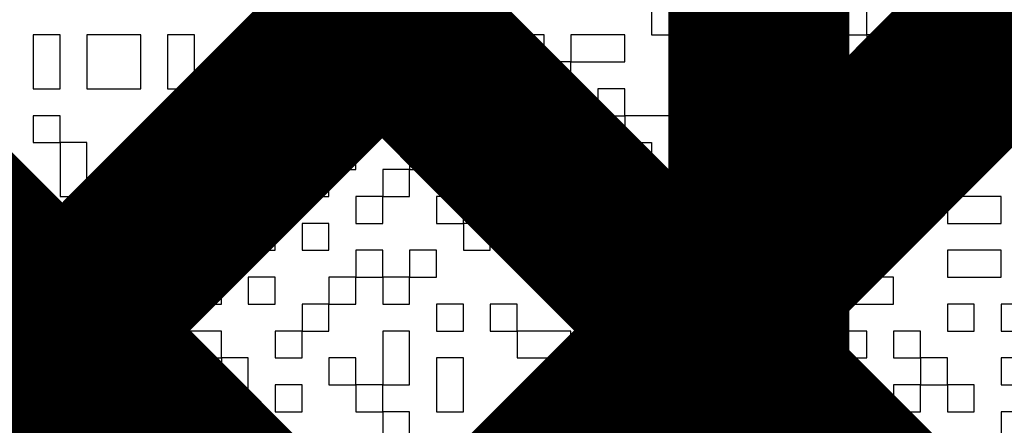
# Model space of a CAD drawing. Header units: millimetres. Extents: x 3.06 to 5.82, y 1.29 to 3.84.
# Tile 74 of 244: x 4.5943 to 4.6379, y 1.9333 to 1.9512. Entities that reach past the tile are written whole.
import ezdxf

# ---------------------------------------------------------------- set-up
doc = ezdxf.new("R2010")
doc.units = ezdxf.units.MM
doc.header["$MEASUREMENT"] = 0
for name, color, linetype in [('BottomLayer', 5, 'Continuous'), ('TopLayer', 1, 'Continuous'), ('TopOverlay', 2, 'Continuous')]:
    doc.layers.add(name, color=color, linetype=linetype)

msp = doc.modelspace()

# ---------------------------------------------------------------- linework, layer by layer
at = {"layer": 'BottomLayer', "const_width": 0.008}
for points in [[(4.565, 1.906278), (4.615321, 1.956598)], [(4.57707, 1.956598), (5.022308, 1.511361)], [(4.587413, 1.900406), (4.643605, 1.956598)], [(4.605355, 1.956598), (5.032078, 1.529875)], [(4.633639, 1.956598), (5.052246, 1.537991)]]:
    msp.add_lwpolyline(points, dxfattribs=at)
at = {"layer": 'TopLayer', "const_width": 0.008}
for points in [[(4.583953, 1.978), (4.627, 1.934953)], [(4.627, 1.857113), (4.627, 1.971887)], [(4.577984, 1.919262), (4.627, 1.968278)], [(4.577984, 1.955684), (4.627, 1.906669)], [(4.588102, 1.901095), (4.627, 1.939993)]]:
    msp.add_lwpolyline(points, dxfattribs=at)
at = {"layer": 'TopLayer', "const_width": 0.004}
for points in [[(4.625, 1.939993, 1), (4.629, 1.939993, 1)], [(4.625, 1.934953, 1), (4.629, 1.934953, 1)]]:
    msp.add_lwpolyline(points, format="xyb", close=True, dxfattribs=at)
at = {"layer": 'TopOverlay'}
for p, q in [((4.622259, 1.951717), (4.622259, 1.950527)), ((4.623448, 1.950527), (4.623448, 1.951717)), ((4.624637, 1.951717), (4.624637, 1.950527)), ((4.625827, 1.950527), (4.625827, 1.951717)), ((4.627016, 1.951717), (4.627016, 1.950527)), ((4.629394, 1.950527), (4.629394, 1.951717)), ((4.630584, 1.951717), (4.630584, 1.950527)), ((4.631773, 1.950527), (4.631773, 1.951717)), ((4.63653, 1.951717), (4.63653, 1.950527)), ((4.637719, 1.950527), (4.637719, 1.951717)), ((4.596095, 1.950527), (4.594906, 1.950527)), ((4.594906, 1.950527), (4.594906, 1.949338)), ((4.596095, 1.949338), (4.596095, 1.950527)), ((4.599663, 1.950527), (4.597284, 1.950527)), ((4.597284, 1.950527), (4.597284, 1.949338)), ((4.599663, 1.949338), (4.599663, 1.950527)), ((4.602042, 1.950527), (4.600852, 1.950527)), ((4.600852, 1.950527), (4.600852, 1.949338)), ((4.602042, 1.949338), (4.602042, 1.950527)), ((4.605609, 1.950527), (4.60442, 1.950527)), ((4.60442, 1.950527), (4.60442, 1.949338)), ((4.605609, 1.949338), (4.605609, 1.950527)), ((4.609177, 1.950527), (4.606799, 1.950527)), ((4.606799, 1.950527), (4.606799, 1.949338)), ((4.609177, 1.949338), (4.609177, 1.950527)), ((4.611556, 1.950527), (4.610366, 1.950527)), ((4.610366, 1.950527), (4.610366, 1.949338)), ((4.611556, 1.949338), (4.611556, 1.950527)), ((4.615123, 1.950527), (4.613934, 1.950527)), ((4.613934, 1.950527), (4.613934, 1.949338)), ((4.615123, 1.949338), (4.615123, 1.950527)), ((4.617502, 1.950527), (4.616313, 1.950527)), ((4.616313, 1.950527), (4.616313, 1.949338)), ((4.617502, 1.949338), (4.617502, 1.950527)), ((4.62107, 1.950527), (4.618691, 1.950527)), ((4.618691, 1.950527), (4.618691, 1.949338)), ((4.62107, 1.949338), (4.62107, 1.950527)), ((4.622259, 1.950527), (4.623448, 1.950527)), ((4.624637, 1.950527), (4.625827, 1.950527)), ((4.627016, 1.950527), (4.629394, 1.950527)), ((4.630584, 1.950527), (4.631773, 1.950527)), ((4.631773, 1.950527), (4.631773, 1.949338)), ((4.632962, 1.950527), (4.631773, 1.950527)), ((4.632962, 1.949338), (4.632962, 1.950527)), ((4.635341, 1.950527), (4.634151, 1.950527)), ((4.634151, 1.950527), (4.634151, 1.949338)), ((4.635341, 1.949338), (4.635341, 1.950527)), ((4.63653, 1.950527), (4.637719, 1.950527)), ((4.594906, 1.949338), (4.594906, 1.948149)), ((4.596095, 1.948149), (4.596095, 1.949338)), ((4.597284, 1.949338), (4.597284, 1.948149)), ((4.599663, 1.948149), (4.599663, 1.949338)), ((4.600852, 1.949338), (4.600852, 1.948149)), ((4.602042, 1.948149), (4.602042, 1.949338)), ((4.60442, 1.949338), (4.603231, 1.949338)), ((4.603231, 1.949338), (4.603231, 1.948149)), ((4.60442, 1.949338), (4.605609, 1.949338)), ((4.60442, 1.948149), (4.60442, 1.949338)), ((4.605609, 1.949338), (4.605609, 1.948149)), ((4.606799, 1.949338), (4.605609, 1.949338)), ((4.606799, 1.949338), (4.609177, 1.949338)), ((4.606799, 1.948149), (4.606799, 1.949338)), ((4.610366, 1.949338), (4.611556, 1.949338)), ((4.613934, 1.949338), (4.612745, 1.949338)), ((4.612745, 1.949338), (4.612745, 1.948149)), ((4.613934, 1.949338), (4.615123, 1.949338)), ((4.613934, 1.948149), (4.613934, 1.949338)), ((4.615123, 1.949338), (4.615123, 1.948149)), ((4.616313, 1.949338), (4.615123, 1.949338)), ((4.616313, 1.949338), (4.617502, 1.949338)), ((4.616313, 1.948149), (4.616313, 1.949338)), ((4.617502, 1.949338), (4.617502, 1.948149)), ((4.618691, 1.949338), (4.617502, 1.949338)), ((4.618691, 1.949338), (4.62107, 1.949338)), ((4.618691, 1.948149), (4.618691, 1.949338)), ((4.629394, 1.949338), (4.628205, 1.949338)), ((4.628205, 1.949338), (4.628205, 1.948149)), ((4.629394, 1.948149), (4.629394, 1.949338)), ((4.631773, 1.949338), (4.630584, 1.949338)), ((4.630584, 1.949338), (4.630584, 1.948149)), ((4.631773, 1.949338), (4.632962, 1.949338)), ((4.631773, 1.948149), (4.631773, 1.949338)), ((4.634151, 1.949338), (4.635341, 1.949338)), ((4.594906, 1.948149), (4.596095, 1.948149)), ((4.597284, 1.948149), (4.599663, 1.948149)), ((4.600852, 1.948149), (4.602042, 1.948149)), ((4.603231, 1.948149), (4.60442, 1.948149)), ((4.605609, 1.948149), (4.606799, 1.948149)), ((4.609177, 1.948149), (4.607988, 1.948149)), ((4.607988, 1.948149), (4.607988, 1.94696)), ((4.609177, 1.94696), (4.609177, 1.948149)), ((4.611556, 1.948149), (4.610366, 1.948149)), ((4.610366, 1.948149), (4.610366, 1.94696)), ((4.611556, 1.94696), (4.611556, 1.948149)), ((4.612745, 1.948149), (4.613934, 1.948149)), ((4.615123, 1.948149), (4.616313, 1.948149)), ((4.617502, 1.948149), (4.618691, 1.948149)), ((4.62107, 1.948149), (4.61988, 1.948149)), ((4.61988, 1.948149), (4.61988, 1.94696)), ((4.62107, 1.94696), (4.62107, 1.948149)), ((4.624637, 1.948149), (4.623448, 1.948149)), ((4.623448, 1.948149), (4.623448, 1.94696)), ((4.624637, 1.94696), (4.624637, 1.948149)), ((4.627016, 1.948149), (4.625827, 1.948149)), ((4.625827, 1.948149), (4.625827, 1.94696)), ((4.627016, 1.94696), (4.627016, 1.948149)), ((4.628205, 1.948149), (4.629394, 1.948149)), ((4.630584, 1.948149), (4.631773, 1.948149)), ((4.631773, 1.948149), (4.631773, 1.94696)), ((4.632962, 1.948149), (4.631773, 1.948149)), ((4.632962, 1.94696), (4.632962, 1.948149)), ((4.635341, 1.948149), (4.634151, 1.948149)), ((4.634151, 1.948149), (4.634151, 1.94696)), ((4.635341, 1.94696), (4.635341, 1.948149)), ((4.638908, 1.948149), (4.637719, 1.948149)), ((4.637719, 1.948149), (4.637719, 1.94696)), ((4.596095, 1.94696), (4.594906, 1.94696)), ((4.594906, 1.94696), (4.594906, 1.94577)), ((4.596095, 1.94577), (4.596095, 1.94696)), ((4.602042, 1.94696), (4.600852, 1.94696)), ((4.600852, 1.94696), (4.600852, 1.94577)), ((4.602042, 1.94577), (4.602042, 1.94696)), ((4.607988, 1.94696), (4.606799, 1.94696)), ((4.606799, 1.94696), (4.606799, 1.94577)), ((4.607988, 1.94696), (4.609177, 1.94696)), ((4.607988, 1.94577), (4.607988, 1.94696)), ((4.610366, 1.94696), (4.611556, 1.94696)), ((4.611556, 1.94696), (4.611556, 1.94577)), ((4.612745, 1.94696), (4.611556, 1.94696)), ((4.612745, 1.94577), (4.612745, 1.94696)), ((4.616313, 1.94696), (4.613934, 1.94696)), ((4.613934, 1.94696), (4.613934, 1.94577)), ((4.616313, 1.94577), (4.616313, 1.94696)), ((4.61988, 1.94696), (4.62107, 1.94696)), ((4.62107, 1.94696), (4.62107, 1.94577)), ((4.623448, 1.94696), (4.62107, 1.94696)), ((4.623448, 1.94696), (4.624637, 1.94696)), ((4.623448, 1.94577), (4.623448, 1.94696)), ((4.625827, 1.94696), (4.627016, 1.94696)), ((4.627016, 1.94696), (4.627016, 1.94577)), ((4.628205, 1.94696), (4.627016, 1.94696)), ((4.628205, 1.94577), (4.628205, 1.94696)), ((4.631773, 1.94696), (4.632962, 1.94696)), ((4.634151, 1.94696), (4.635341, 1.94696)), ((4.635341, 1.94696), (4.635341, 1.94577)), ((4.637719, 1.94696), (4.635341, 1.94696)), ((4.637719, 1.94696), (4.638908, 1.94696)), ((4.637719, 1.94577), (4.637719, 1.94696)), ((4.594906, 1.94577), (4.596095, 1.94577)), ((4.596095, 1.94577), (4.596095, 1.944581)), ((4.597284, 1.94577), (4.596095, 1.94577)), ((4.597284, 1.944581), (4.597284, 1.94577)), ((4.600852, 1.94577), (4.599663, 1.94577)), ((4.599663, 1.94577), (4.599663, 1.944581)), ((4.600852, 1.94577), (4.602042, 1.94577)), ((4.600852, 1.944581), (4.600852, 1.94577)), ((4.605609, 1.94577), (4.60442, 1.94577)), ((4.60442, 1.94577), (4.60442, 1.944581)), ((4.605609, 1.944581), (4.605609, 1.94577)), ((4.606799, 1.94577), (4.607988, 1.94577)), ((4.607988, 1.94577), (4.607988, 1.944581)), ((4.609177, 1.94577), (4.607988, 1.94577)), ((4.609177, 1.944581), (4.609177, 1.94577)), ((4.611556, 1.94577), (4.611556, 1.944581)), ((4.612745, 1.944581), (4.612745, 1.94577)), ((4.613934, 1.94577), (4.616313, 1.94577)), ((4.61988, 1.94577), (4.618691, 1.94577)), ((4.618691, 1.94577), (4.618691, 1.944581)), ((4.61988, 1.944581), (4.61988, 1.94577)), ((4.62107, 1.94577), (4.622259, 1.94577)), ((4.622259, 1.94577), (4.622259, 1.944581)), ((4.623448, 1.944581), (4.623448, 1.94577)), ((4.627016, 1.94577), (4.625827, 1.94577)), ((4.625827, 1.94577), (4.625827, 1.944581)), ((4.627016, 1.94577), (4.628205, 1.94577)), ((4.627016, 1.944581), (4.627016, 1.94577)), ((4.630584, 1.94577), (4.629394, 1.94577)), ((4.629394, 1.94577), (4.629394, 1.944581)), ((4.630584, 1.944581), (4.630584, 1.94577)), ((4.632962, 1.94577), (4.631773, 1.94577)), ((4.631773, 1.94577), (4.631773, 1.944581)), ((4.632962, 1.944581), (4.632962, 1.94577)), ((4.635341, 1.94577), (4.635341, 1.944581)), ((4.63653, 1.944581), (4.63653, 1.94577)), ((4.63653, 1.94577), (4.637719, 1.94577)), ((4.596095, 1.944581), (4.596095, 1.943392)), ((4.597284, 1.943392), (4.597284, 1.944581)), ((4.599663, 1.944581), (4.599663, 1.943392)), ((4.600852, 1.943392), (4.600852, 1.944581)), ((4.60442, 1.944581), (4.605609, 1.944581)), ((4.607988, 1.944581), (4.606799, 1.944581)), ((4.606799, 1.944581), (4.606799, 1.943392)), ((4.607988, 1.944581), (4.609177, 1.944581)), ((4.607988, 1.943392), (4.607988, 1.944581)), ((4.611556, 1.944581), (4.610366, 1.944581)), ((4.610366, 1.944581), (4.610366, 1.943392)), ((4.611556, 1.944581), (4.612745, 1.944581)), ((4.611556, 1.943392), (4.611556, 1.944581)), ((4.617502, 1.944581), (4.616313, 1.944581)), ((4.616313, 1.944581), (4.616313, 1.943392)), ((4.617502, 1.943392), (4.617502, 1.944581)), ((4.618691, 1.944581), (4.618691, 1.943392)), ((4.61988, 1.943392), (4.61988, 1.944581)), ((4.622259, 1.944581), (4.62107, 1.944581)), ((4.62107, 1.944581), (4.62107, 1.943392)), ((4.622259, 1.943392), (4.622259, 1.944581)), ((4.622259, 1.944581), (4.623448, 1.944581)), ((4.623448, 1.944581), (4.623448, 1.943392)), ((4.624637, 1.944581), (4.623448, 1.944581)), ((4.624637, 1.943392), (4.624637, 1.944581)), ((4.625827, 1.944581), (4.627016, 1.944581)), ((4.629394, 1.944581), (4.630584, 1.944581)), ((4.631773, 1.944581), (4.632962, 1.944581)), ((4.632962, 1.944581), (4.632962, 1.943392)), ((4.634151, 1.944581), (4.632962, 1.944581)), ((4.634151, 1.943392), (4.634151, 1.944581)), ((4.635341, 1.944581), (4.63653, 1.944581)), ((4.594906, 1.943392), (4.593717, 1.943392)), ((4.594906, 1.942203), (4.594906, 1.943392)), ((4.596095, 1.943392), (4.597284, 1.943392)), ((4.599663, 1.943392), (4.600852, 1.943392)), ((4.603231, 1.943392), (4.602042, 1.943392)), ((4.602042, 1.943392), (4.602042, 1.942203)), ((4.603231, 1.942203), (4.603231, 1.943392)), ((4.605609, 1.943392), (4.60442, 1.943392)), ((4.60442, 1.943392), (4.60442, 1.942203)), ((4.605609, 1.942203), (4.605609, 1.943392)), ((4.606799, 1.943392), (4.607988, 1.943392)), ((4.610366, 1.943392), (4.609177, 1.943392)), ((4.609177, 1.943392), (4.609177, 1.942203)), ((4.610366, 1.943392), (4.611556, 1.943392)), ((4.610366, 1.942203), (4.610366, 1.943392)), ((4.613934, 1.943392), (4.612745, 1.943392)), ((4.612745, 1.943392), (4.612745, 1.942203)), ((4.613934, 1.942203), (4.613934, 1.943392)), ((4.616313, 1.943392), (4.617502, 1.943392)), ((4.618691, 1.943392), (4.61988, 1.943392)), ((4.62107, 1.943392), (4.622259, 1.943392)), ((4.623448, 1.943392), (4.624637, 1.943392)), ((4.624637, 1.943392), (4.624637, 1.942203)), ((4.625827, 1.943392), (4.624637, 1.943392)), ((4.625827, 1.942203), (4.625827, 1.943392)), ((4.628205, 1.943392), (4.627016, 1.943392)), ((4.627016, 1.943392), (4.627016, 1.942203)), ((4.628205, 1.942203), (4.628205, 1.943392)), ((4.630584, 1.943392), (4.629394, 1.943392)), ((4.629394, 1.943392), (4.629394, 1.942203)), ((4.630584, 1.942203), (4.630584, 1.943392)), ((4.632962, 1.943392), (4.634151, 1.943392)), ((4.637719, 1.943392), (4.635341, 1.943392)), ((4.635341, 1.943392), (4.635341, 1.942203)), ((4.637719, 1.942203), (4.637719, 1.943392)), ((4.593717, 1.942203), (4.594906, 1.942203)), ((4.597284, 1.942203), (4.596095, 1.942203)), ((4.596095, 1.942203), (4.596095, 1.941013)), ((4.597284, 1.941013), (4.597284, 1.942203)), ((4.600852, 1.942203), (4.599663, 1.942203)), ((4.599663, 1.942203), (4.599663, 1.941013)), ((4.600852, 1.941013), (4.600852, 1.942203)), ((4.602042, 1.942203), (4.603231, 1.942203)), ((4.60442, 1.942203), (4.60442, 1.941013)), ((4.605609, 1.941013), (4.605609, 1.942203)), ((4.607988, 1.942203), (4.606799, 1.942203)), ((4.606799, 1.942203), (4.606799, 1.941013)), ((4.607988, 1.941013), (4.607988, 1.942203)), ((4.609177, 1.942203), (4.610366, 1.942203)), ((4.612745, 1.942203), (4.613934, 1.942203)), ((4.613934, 1.942203), (4.613934, 1.941013)), ((4.615123, 1.942203), (4.613934, 1.942203)), ((4.615123, 1.941013), (4.615123, 1.942203)), ((4.617502, 1.942203), (4.616313, 1.942203)), ((4.616313, 1.942203), (4.616313, 1.941013)), ((4.617502, 1.941013), (4.617502, 1.942203)), ((4.61988, 1.942203), (4.618691, 1.942203)), ((4.618691, 1.942203), (4.618691, 1.941013)), ((4.61988, 1.941013), (4.61988, 1.942203)), ((4.624637, 1.942203), (4.625827, 1.942203)), ((4.627016, 1.942203), (4.627016, 1.941013)), ((4.628205, 1.941013), (4.628205, 1.942203)), ((4.629394, 1.942203), (4.629394, 1.941013)), ((4.630584, 1.941013), (4.630584, 1.942203)), ((4.632962, 1.942203), (4.631773, 1.942203)), ((4.631773, 1.942203), (4.631773, 1.941013)), ((4.632962, 1.941013), (4.632962, 1.942203)), ((4.635341, 1.942203), (4.637719, 1.942203)), ((4.596095, 1.941013), (4.594906, 1.941013)), ((4.594906, 1.941013), (4.594906, 1.939824)), ((4.596095, 1.941013), (4.597284, 1.941013)), ((4.596095, 1.939824), (4.596095, 1.941013)), ((4.599663, 1.941013), (4.600852, 1.941013)), ((4.600852, 1.941013), (4.600852, 1.939824)), ((4.602042, 1.941013), (4.600852, 1.941013)), ((4.602042, 1.939824), (4.602042, 1.941013)), ((4.60442, 1.941013), (4.605609, 1.941013)), ((4.606799, 1.941013), (4.607988, 1.941013)), ((4.610366, 1.941013), (4.609177, 1.941013)), ((4.609177, 1.941013), (4.609177, 1.939824)), ((4.610366, 1.939824), (4.610366, 1.941013)), ((4.612745, 1.941013), (4.611556, 1.941013)), ((4.611556, 1.941013), (4.611556, 1.939824)), ((4.612745, 1.939824), (4.612745, 1.941013)), ((4.613934, 1.941013), (4.615123, 1.941013)), ((4.616313, 1.941013), (4.617502, 1.941013)), ((4.618691, 1.941013), (4.618691, 1.939824)), ((4.61988, 1.939824), (4.61988, 1.941013)), ((4.623448, 1.941013), (4.62107, 1.941013)), ((4.62107, 1.941013), (4.62107, 1.939824)), ((4.623448, 1.939824), (4.623448, 1.941013)), ((4.625827, 1.941013), (4.624637, 1.941013)), ((4.624637, 1.941013), (4.624637, 1.939824)), ((4.625827, 1.939824), (4.625827, 1.941013)), ((4.627016, 1.941013), (4.628205, 1.941013)), ((4.629394, 1.941013), (4.630584, 1.941013)), ((4.631773, 1.941013), (4.632962, 1.941013)), ((4.637719, 1.941013), (4.635341, 1.941013)), ((4.635341, 1.941013), (4.635341, 1.939824)), ((4.637719, 1.939824), (4.637719, 1.941013)), ((4.594906, 1.939824), (4.596095, 1.939824)), ((4.596095, 1.939824), (4.596095, 1.938635)), ((4.597284, 1.939824), (4.596095, 1.939824)), ((4.597284, 1.938635), (4.597284, 1.939824)), ((4.599663, 1.939824), (4.598474, 1.939824)), ((4.598474, 1.939824), (4.598474, 1.938635)), ((4.599663, 1.938635), (4.599663, 1.939824)), ((4.600852, 1.939824), (4.602042, 1.939824)), ((4.602042, 1.939824), (4.602042, 1.938635)), ((4.603231, 1.939824), (4.602042, 1.939824)), ((4.603231, 1.938635), (4.603231, 1.939824)), ((4.605609, 1.939824), (4.60442, 1.939824)), ((4.60442, 1.939824), (4.60442, 1.938635)), ((4.605609, 1.938635), (4.605609, 1.939824)), ((4.609177, 1.939824), (4.607988, 1.939824)), ((4.607988, 1.939824), (4.607988, 1.938635)), ((4.609177, 1.939824), (4.610366, 1.939824)), ((4.609177, 1.938635), (4.609177, 1.939824)), ((4.610366, 1.939824), (4.610366, 1.938635)), ((4.611556, 1.939824), (4.610366, 1.939824)), ((4.611556, 1.939824), (4.612745, 1.939824)), ((4.611556, 1.938635), (4.611556, 1.939824)), ((4.618691, 1.939824), (4.618691, 1.938635)), ((4.61988, 1.938635), (4.61988, 1.939824)), ((4.62107, 1.939824), (4.623448, 1.939824)), ((4.624637, 1.939824), (4.624637, 1.938635)), ((4.625827, 1.938635), (4.625827, 1.939824)), ((4.632962, 1.939824), (4.630584, 1.939824)), ((4.630584, 1.939824), (4.630584, 1.938635)), ((4.632962, 1.938635), (4.632962, 1.939824)), ((4.635341, 1.939824), (4.637719, 1.939824)), ((4.596095, 1.938635), (4.594906, 1.938635)), ((4.594906, 1.938635), (4.594906, 1.937446)), ((4.596095, 1.938635), (4.597284, 1.938635)), ((4.596095, 1.937446), (4.596095, 1.938635)), ((4.598474, 1.938635), (4.599663, 1.938635)), ((4.602042, 1.938635), (4.603231, 1.938635)), ((4.60442, 1.938635), (4.605609, 1.938635)), ((4.607988, 1.938635), (4.606799, 1.938635)), ((4.606799, 1.938635), (4.606799, 1.937446)), ((4.607988, 1.938635), (4.609177, 1.938635)), ((4.607988, 1.937446), (4.607988, 1.938635)), ((4.610366, 1.938635), (4.611556, 1.938635)), ((4.613934, 1.938635), (4.612745, 1.938635)), ((4.612745, 1.938635), (4.612745, 1.937446)), ((4.613934, 1.937446), (4.613934, 1.938635)), ((4.616313, 1.938635), (4.615123, 1.938635)), ((4.615123, 1.938635), (4.615123, 1.937446)), ((4.616313, 1.937446), (4.616313, 1.938635)), ((4.618691, 1.938635), (4.61988, 1.938635)), ((4.622259, 1.938635), (4.62107, 1.938635)), ((4.62107, 1.938635), (4.62107, 1.937446)), ((4.622259, 1.937446), (4.622259, 1.938635)), ((4.624637, 1.938635), (4.623448, 1.938635)), ((4.623448, 1.938635), (4.623448, 1.937446)), ((4.624637, 1.938635), (4.625827, 1.938635)), ((4.624637, 1.937446), (4.624637, 1.938635)), ((4.629394, 1.938635), (4.628205, 1.938635)), ((4.628205, 1.938635), (4.628205, 1.937446)), ((4.629394, 1.937446), (4.629394, 1.938635)), ((4.630584, 1.938635), (4.632962, 1.938635)), ((4.63653, 1.938635), (4.635341, 1.938635)), ((4.635341, 1.938635), (4.635341, 1.937446)), ((4.63653, 1.937446), (4.63653, 1.938635)), ((4.640098, 1.938635), (4.637719, 1.938635)), ((4.637719, 1.938635), (4.637719, 1.937446)), ((4.594906, 1.937446), (4.596095, 1.937446)), ((4.599663, 1.937446), (4.597284, 1.937446)), ((4.597284, 1.937446), (4.597284, 1.936256)), ((4.599663, 1.936256), (4.599663, 1.937446)), ((4.603231, 1.937446), (4.600852, 1.937446)), ((4.600852, 1.937446), (4.600852, 1.936256)), ((4.603231, 1.936256), (4.603231, 1.937446)), ((4.606799, 1.937446), (4.605609, 1.937446)), ((4.605609, 1.937446), (4.605609, 1.936256)), ((4.606799, 1.937446), (4.607988, 1.937446)), ((4.606799, 1.936256), (4.606799, 1.937446)), ((4.611556, 1.937446), (4.610366, 1.937446)), ((4.610366, 1.937446), (4.610366, 1.936256)), ((4.611556, 1.936256), (4.611556, 1.937446)), ((4.612745, 1.937446), (4.613934, 1.937446)), ((4.615123, 1.937446), (4.616313, 1.937446)), ((4.616313, 1.937446), (4.616313, 1.936256)), ((4.618691, 1.937446), (4.616313, 1.937446)), ((4.618691, 1.936256), (4.618691, 1.937446)), ((4.62107, 1.937446), (4.61988, 1.937446)), ((4.61988, 1.937446), (4.61988, 1.936256)), ((4.62107, 1.937446), (4.622259, 1.937446)), ((4.62107, 1.936256), (4.62107, 1.937446)), ((4.623448, 1.937446), (4.624637, 1.937446)), ((4.628205, 1.937446), (4.628205, 1.936256)), ((4.629394, 1.936256), (4.629394, 1.937446)), ((4.631773, 1.937446), (4.630584, 1.937446)), ((4.630584, 1.937446), (4.630584, 1.936256)), ((4.631773, 1.936256), (4.631773, 1.937446)), ((4.634151, 1.937446), (4.632962, 1.937446)), ((4.632962, 1.937446), (4.632962, 1.936256)), ((4.634151, 1.936256), (4.634151, 1.937446)), ((4.635341, 1.937446), (4.63653, 1.937446)), ((4.637719, 1.937446), (4.640098, 1.937446)), ((4.594906, 1.936256), (4.593717, 1.936256)), ((4.594906, 1.935067), (4.594906, 1.936256)), ((4.597284, 1.936256), (4.599663, 1.936256)), ((4.600852, 1.936256), (4.603231, 1.936256)), ((4.603231, 1.936256), (4.603231, 1.935067)), ((4.60442, 1.936256), (4.603231, 1.936256)), ((4.60442, 1.935067), (4.60442, 1.936256)), ((4.605609, 1.936256), (4.606799, 1.936256)), ((4.609177, 1.936256), (4.607988, 1.936256)), ((4.607988, 1.936256), (4.607988, 1.935067)), ((4.609177, 1.935067), (4.609177, 1.936256)), ((4.610366, 1.936256), (4.610366, 1.935067)), ((4.611556, 1.935067), (4.611556, 1.936256)), ((4.613934, 1.936256), (4.612745, 1.936256)), ((4.612745, 1.936256), (4.612745, 1.935067)), ((4.613934, 1.935067), (4.613934, 1.936256)), ((4.616313, 1.936256), (4.618691, 1.936256)), ((4.61988, 1.936256), (4.62107, 1.936256)), ((4.624637, 1.936256), (4.623448, 1.936256)), ((4.623448, 1.936256), (4.623448, 1.935067)), ((4.624637, 1.935067), (4.624637, 1.936256)), ((4.627016, 1.936256), (4.625827, 1.936256)), ((4.625827, 1.936256), (4.625827, 1.935067)), ((4.627016, 1.935067), (4.627016, 1.936256)), ((4.628205, 1.936256), (4.629394, 1.936256)), ((4.630584, 1.936256), (4.631773, 1.936256)), ((4.632962, 1.936256), (4.634151, 1.936256)), ((4.634151, 1.936256), (4.634151, 1.935067)), ((4.635341, 1.936256), (4.634151, 1.936256)), ((4.635341, 1.935067), (4.635341, 1.936256)), ((4.638908, 1.936256), (4.637719, 1.936256)), ((4.637719, 1.936256), (4.637719, 1.935067)), ((4.593717, 1.935067), (4.594906, 1.935067)), ((4.599663, 1.935067), (4.598474, 1.935067)), ((4.598474, 1.935067), (4.598474, 1.933878)), ((4.599663, 1.933878), (4.599663, 1.935067)), ((4.602042, 1.935067), (4.600852, 1.935067)), ((4.600852, 1.935067), (4.600852, 1.933878)), ((4.602042, 1.933878), (4.602042, 1.935067)), ((4.603231, 1.935067), (4.603231, 1.933878)), ((4.60442, 1.933878), (4.60442, 1.935067)), ((4.606799, 1.935067), (4.605609, 1.935067)), ((4.605609, 1.935067), (4.605609, 1.933878)), ((4.606799, 1.933878), (4.606799, 1.935067)), ((4.607988, 1.935067), (4.609177, 1.935067)), ((4.609177, 1.935067), (4.609177, 1.933878)), ((4.610366, 1.935067), (4.609177, 1.935067)), ((4.610366, 1.935067), (4.611556, 1.935067)), ((4.610366, 1.933878), (4.610366, 1.935067)), ((4.612745, 1.935067), (4.612745, 1.933878)), ((4.613934, 1.933878), (4.613934, 1.935067)), ((4.623448, 1.935067), (4.624637, 1.935067)), ((4.625827, 1.935067), (4.627016, 1.935067)), ((4.631773, 1.935067), (4.630584, 1.935067)), ((4.630584, 1.935067), (4.630584, 1.933878)), ((4.631773, 1.933878), (4.631773, 1.935067)), ((4.634151, 1.935067), (4.632962, 1.935067)), ((4.632962, 1.935067), (4.632962, 1.933878)), ((4.634151, 1.935067), (4.635341, 1.935067)), ((4.634151, 1.933878), (4.634151, 1.935067)), ((4.635341, 1.935067), (4.635341, 1.933878)), ((4.63653, 1.935067), (4.635341, 1.935067)), ((4.63653, 1.933878), (4.63653, 1.935067)), ((4.637719, 1.935067), (4.638908, 1.935067)), ((4.594906, 1.933878), (4.592528, 1.933878)), ((4.594906, 1.932689), (4.594906, 1.933878)), ((4.597284, 1.933878), (4.596095, 1.933878)), ((4.596095, 1.933878), (4.596095, 1.932689)), ((4.597284, 1.932689), (4.597284, 1.933878)), ((4.598474, 1.933878), (4.599663, 1.933878)), ((4.600852, 1.933878), (4.602042, 1.933878)), ((4.603231, 1.933878), (4.60442, 1.933878)), ((4.605609, 1.933878), (4.606799, 1.933878)), ((4.609177, 1.933878), (4.610366, 1.933878)), ((4.610366, 1.933878), (4.610366, 1.932689)), ((4.611556, 1.933878), (4.610366, 1.933878)), ((4.611556, 1.932689), (4.611556, 1.933878)), ((4.612745, 1.933878), (4.613934, 1.933878)), ((4.618691, 1.933878), (4.616313, 1.933878)), ((4.616313, 1.933878), (4.616313, 1.932689)), ((4.618691, 1.932689), (4.618691, 1.933878)), ((4.62107, 1.933878), (4.61988, 1.933878)), ((4.61988, 1.933878), (4.61988, 1.932689)), ((4.62107, 1.932689), (4.62107, 1.933878)), ((4.624637, 1.933878), (4.622259, 1.933878)), ((4.622259, 1.933878), (4.622259, 1.932689)), ((4.624637, 1.932689), (4.624637, 1.933878)), ((4.628205, 1.933878), (4.625827, 1.933878)), ((4.625827, 1.933878), (4.625827, 1.932689)), ((4.628205, 1.932689), (4.628205, 1.933878)), ((4.630584, 1.933878), (4.631773, 1.933878)), ((4.632962, 1.933878), (4.634151, 1.933878)), ((4.635341, 1.933878), (4.63653, 1.933878)), ((4.638908, 1.933878), (4.637719, 1.933878)), ((4.637719, 1.933878), (4.637719, 1.932689))]:
    msp.add_line(p, q, dxfattribs=at)

doc.saveas('drawing.dxf')
